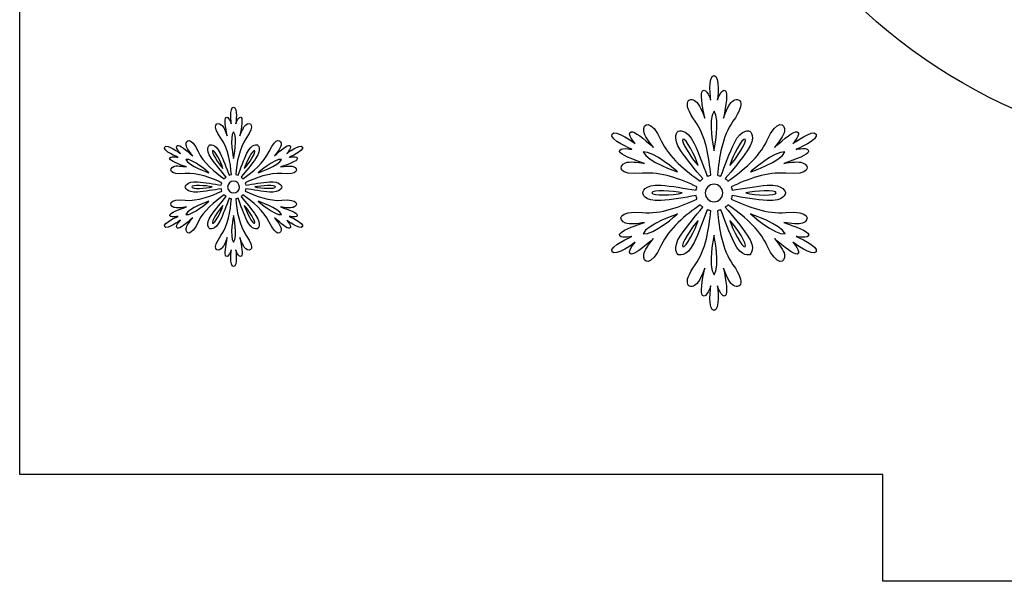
# Model space of a CAD drawing. Header units: millimetres. Extents: x -91 to 82, y -170 to 150.
# Tile 8 of 80: x -67.07 to -57.85, y -133.83 to -128.56. Entities that reach past the tile are written whole.
import ezdxf

# ---------------------------------------------------------------- set-up
doc = ezdxf.new("R2010")
doc.units = ezdxf.units.MM
doc.header["$MEASUREMENT"] = 0
doc.layers.add('Layer 1', color=7, linetype='Continuous')

msp = doc.modelspace()

# ---------------------------------------------------------------- linework, layer by layer
at = {"layer": 'Layer 1', "color": 31}
msp.add_open_spline([(-51.204, -110.873), (-51.204, -110.873), (-51.204, -109.8767), (-51.204, -109.8767), (-51.204, -109.8767), (-51.204, -109.8767), (-58.9874, -109.8767), (-58.9874, -109.8767), (-58.9874, -109.8767), (-58.9874, -109.8767), (-58.9874, -110.873), (-58.9874, -110.873), (-58.9874, -110.873), (-58.9874, -110.873), (-67.0713, -110.873), (-67.0713, -110.873), (-67.0713, -110.873), (-67.0713, -110.873), (-67.0713, -112.0335), (-67.0713, -112.0335), (-67.0713, -112.0335), (-67.0713, -112.0335), (-67.0713, -117.9606), (-67.0713, -117.9606), (-67.0713, -117.9606), (-67.0713, -117.9606), (-66.0727, -117.9606), (-66.0727, -117.9606), (-66.0727, -117.9606), (-66.0727, -117.9606), (-66.0727, -125.737), (-66.0727, -125.737), (-66.0727, -125.737), (-66.0727, -125.737), (-67.0713, -125.737), (-67.0713, -125.737), (-67.0713, -125.737), (-67.0713, -125.737), (-67.0713, -125.7441), (-67.0713, -125.7441), (-67.0713, -125.7441), (-67.0713, -125.7441), (-67.0713, -125.7441), (-67.0713, -125.7441), (-67.0713, -125.7441), (-67.0713, -125.7441), (-67.0713, -131.6712), (-67.0713, -131.6712), (-67.0713, -131.6712), (-67.0713, -131.6712), (-67.0713, -132.827), (-67.0713, -132.827), (-67.0713, -132.827), (-67.0713, -132.827), (-58.9874, -132.827), (-58.9874, -132.827), (-58.9874, -132.827), (-58.9874, -132.827), (-58.9874, -133.8268), (-58.9874, -133.8268), (-58.9874, -133.8268), (-58.9874, -133.8268), (-51.204, -133.8268), (-51.204, -133.8268), (-51.204, -133.8268), (-51.204, -133.8268), (-51.204, -132.827), (-51.204, -132.827), (-51.204, -132.827), (-51.204, -132.827), (-43.1212, -132.827), (-43.1212, -132.827), (-43.1212, -132.827), (-43.1212, -132.827), (-43.1212, -131.5538), (-43.1212, -131.5538), (-43.1212, -131.5538), (-43.1212, -131.5538), (-43.1212, -131.5538), (-43.1212, -131.5538), (-43.1212, -131.5538), (-43.1212, -131.5538), (-43.1212, -125.737), (-43.1212, -125.737), (-43.1212, -125.737), (-43.1212, -125.737), (-44.1187, -125.737), (-44.1187, -125.737), (-44.1187, -125.737), (-44.1187, -125.737), (-44.1187, -117.9606), (-44.1187, -117.9606), (-44.1187, -117.9606), (-44.1187, -117.9606), (-43.1212, -117.9606), (-43.1212, -117.9606), (-43.1212, -117.9606), (-43.1212, -117.9606), (-43.1212, -117.9371), (-43.1212, -117.9371), (-43.1212, -117.9371), (-43.1212, -117.9371), (-43.1212, -117.9371), (-43.1212, -117.9371), (-43.1212, -117.9371), (-43.1212, -117.9371), (-43.1212, -112.1473), (-43.1212, -112.1473), (-43.1212, -112.1473), (-43.1212, -112.1473), (-43.1212, -110.873), (-43.1212, -110.873), (-43.1212, -110.873), (-43.1212, -110.873), (-51.204, -110.873), (-51.204, -110.873)], degree=3, knots=[0, 0, 0, 0, 0.033333, 0.033333, 0.033333, 0.033333, 0.066667, 0.066667, 0.066667, 0.066667, 0.1, 0.1, 0.1, 0.1, 0.133333, 0.133333, 0.133333, 0.133333, 0.166667, 0.166667, 0.166667, 0.166667, 0.2, 0.2, 0.2, 0.2, 0.233333, 0.233333, 0.233333, 0.233333, 0.266667, 0.266667, 0.266667, 0.266667, 0.3, 0.3, 0.3, 0.3, 0.333333, 0.333333, 0.333333, 0.333333, 0.366667, 0.366667, 0.366667, 0.366667, 0.4, 0.4, 0.4, 0.4, 0.433333, 0.433333, 0.433333, 0.433333, 0.466667, 0.466667, 0.466667, 0.466667, 0.5, 0.5, 0.5, 0.5, 0.533333, 0.533333, 0.533333, 0.533333, 0.566667, 0.566667, 0.566667, 0.566667, 0.6, 0.6, 0.6, 0.6, 0.633333, 0.633333, 0.633333, 0.633333, 0.666667, 0.666667, 0.666667, 0.666667, 0.7, 0.7, 0.7, 0.7, 0.733333, 0.733333, 0.733333, 0.733333, 0.766667, 0.766667, 0.766667, 0.766667, 0.8, 0.8, 0.8, 0.8, 0.833333, 0.833333, 0.833333, 0.833333, 0.866667, 0.866667, 0.866667, 0.866667, 0.9, 0.9, 0.9, 0.9, 0.933333, 0.933333, 0.933333, 0.933333, 1, 1, 1, 1], dxfattribs=at)
at = {"layer": 'Layer 1', "color": 26}
msp.add_open_spline([(-51.4339, -121.0562), (-51.1276, -120.8415), (-50.8519, -120.5845), (-50.6219, -120.277), (-50.6219, -120.277), (-50.1525, -119.648), (-49.9378, -118.9181), (-49.9378, -118.1355), (-49.9378, -118.1355), (-49.9378, -116.8705), (-50.44, -115.8074), (-51.3753, -114.9601), (-51.3753, -114.9601), (-52.3997, -114.0342), (-53.6964, -113.6834), (-55.0576, -113.6834), (-55.0576, -113.6834), (-56.4035, -113.6834), (-57.6908, -114.0214), (-58.7094, -114.9343), (-58.7094, -114.9343), (-59.6423, -115.771), (-60.1269, -116.8294), (-60.1269, -118.0827), (-60.1269, -118.0827), (-60.1269, -118.8818), (-59.9157, -119.6317), (-59.4334, -120.2735), (-59.4334, -120.2735), (-59.2116, -120.5692), (-58.9441, -120.818), (-58.6484, -121.0269), (-58.6484, -121.0269), (-59.106, -121.2839), (-59.5144, -121.6183), (-59.8559, -122.0466), (-59.8559, -122.0466), (-60.4943, -122.8481), (-60.7595, -123.8068), (-60.7595, -124.8242), (-60.7595, -124.8242), (-60.7595, -126.2722), (-60.2232, -127.5102), (-59.153, -128.4877), (-59.153, -128.4877), (-58.0077, -129.5356), (-56.5632, -129.9346), (-55.033, -129.9346), (-55.033, -129.9346), (-53.504, -129.9346), (-52.0595, -129.5356), (-50.913, -128.4913), (-50.913, -128.4913), (-49.8534, -127.5256), (-49.3065, -126.3099), (-49.3065, -124.8747), (-49.3065, -124.8747), (-49.3065, -123.8808), (-49.574, -122.9585), (-50.1749, -122.164), (-50.1749, -122.164), (-50.5245, -121.7039), (-50.9528, -121.3401), (-51.4339, -121.0562)], degree=3, knots=[0, 0, 0, 0, 0.058824, 0.058824, 0.058824, 0.058824, 0.117647, 0.117647, 0.117647, 0.117647, 0.176471, 0.176471, 0.176471, 0.176471, 0.235294, 0.235294, 0.235294, 0.235294, 0.294118, 0.294118, 0.294118, 0.294118, 0.352941, 0.352941, 0.352941, 0.352941, 0.411765, 0.411765, 0.411765, 0.411765, 0.470588, 0.470588, 0.470588, 0.470588, 0.529412, 0.529412, 0.529412, 0.529412, 0.588235, 0.588235, 0.588235, 0.588235, 0.647059, 0.647059, 0.647059, 0.647059, 0.705882, 0.705882, 0.705882, 0.705882, 0.764706, 0.764706, 0.764706, 0.764706, 0.823529, 0.823529, 0.823529, 0.823529, 0.882353, 0.882353, 0.882353, 0.882353, 1, 1, 1, 1], dxfattribs=at)
at = {"layer": 'Layer 1', "color": 36}
for points, knots in [([(-59.7983, -130.5951), (-59.7983, -130.5951), (-59.6704, -130.6209), (-59.6833, -130.574), (-59.6833, -130.574), (-59.6915, -130.5447), (-59.7948, -130.5048), (-59.9145, -130.4637), (-59.9145, -130.4637), (-59.8476, -130.4743), (-59.7737, -130.4836), (-59.7385, -130.4696), (-59.7385, -130.4696), (-59.6669, -130.4403), (-59.6657, -130.3487), (-59.8969, -130.371), (-59.8969, -130.371), (-60.0682, -130.3874), (-60.256, -130.3135), (-60.4074, -130.2443), (-60.4074, -130.2443), (-60.4039, -130.2337), (-60.4004, -130.2232), (-60.3992, -130.2114), (-60.3992, -130.2114), (-60.3006, -130.229), (-60.1633, -130.2513), (-60.0706, -130.2583), (-60.0706, -130.2583), (-59.9075, -130.27), (-59.8981, -130.1867), (-59.8981, -130.1867), (-59.8981, -130.1867), (-59.8981, -130.1867), (-59.9075, -130.1034), (-60.0706, -130.1151), (-60.0706, -130.1151), (-60.1645, -130.1221), (-60.3006, -130.1444), (-60.3992, -130.162), (-60.3992, -130.162), (-60.4004, -130.1514), (-60.4039, -130.1397), (-60.4074, -130.1291), (-60.4074, -130.1291), (-60.256, -130.0599), (-60.0671, -129.9859), (-59.8969, -130.0024), (-59.8969, -130.0024), (-59.6657, -130.0247), (-59.6657, -129.9332), (-59.7385, -129.9038), (-59.7385, -129.9038), (-59.7749, -129.8897), (-59.8488, -129.8979), (-59.9145, -129.9097), (-59.9145, -129.9097), (-59.7936, -129.8686), (-59.6904, -129.8287), (-59.6833, -129.7994), (-59.6833, -129.7994), (-59.6716, -129.7513), (-59.7983, -129.7783), (-59.7983, -129.7783), (-59.7983, -129.7783), (-59.7983, -129.7783), (-59.5824, -129.6868), (-59.6117, -129.6351), (-59.6117, -129.6351), (-59.641, -129.5835), (-59.8288, -129.7243), (-59.8288, -129.7243), (-59.8288, -129.7243), (-59.8288, -129.7243), (-59.7431, -129.6269), (-59.7901, -129.614), (-59.7901, -129.614), (-59.8194, -129.6058), (-59.9063, -129.675), (-60.0013, -129.7595), (-60.0013, -129.7595), (-59.9591, -129.7067), (-59.9133, -129.648), (-59.9086, -129.6093), (-59.9086, -129.6093), (-59.898, -129.533), (-59.9767, -129.4861), (-60.0729, -129.6973), (-60.0729, -129.6973), (-60.1445, -129.8534), (-60.3017, -129.9801), (-60.4378, -130.0763), (-60.4378, -130.0763), (-60.4448, -130.0681), (-60.4531, -130.0599), (-60.4624, -130.0528), (-60.4624, -130.0528), (-60.3979, -129.9765), (-60.3099, -129.8697), (-60.257, -129.7923), (-60.257, -129.7923), (-60.1655, -129.6574), (-60.2324, -129.6081), (-60.2324, -129.6081), (-60.2324, -129.6081), (-60.2324, -129.6081), (-60.3087, -129.5752), (-60.3803, -129.7219), (-60.3803, -129.7219), (-60.4214, -129.8064), (-60.4695, -129.9355), (-60.5035, -130.0305), (-60.5035, -130.0305), (-60.5141, -130.0258), (-60.5246, -130.0235), (-60.5364, -130.0211), (-60.5364, -130.0211), (-60.5211, -129.8556), (-60.4906, -129.655), (-60.3909, -129.5153), (-60.3909, -129.5153), (-60.256, -129.3264), (-60.3357, -129.2806), (-60.3968, -129.3287), (-60.3968, -129.3287), (-60.4273, -129.3522), (-60.4566, -129.4214), (-60.4801, -129.4848), (-60.4801, -129.4848), (-60.4555, -129.3604), (-60.4379, -129.2501), (-60.4602, -129.229), (-60.4602, -129.229), (-60.4954, -129.195), (-60.5365, -129.3182), (-60.5365, -129.3182), (-60.5365, -129.3182), (-60.5365, -129.3182), (-60.5083, -129.0859), (-60.5682, -129.0859), (-60.5682, -129.0859), (-60.628, -129.0859), (-60.5987, -129.3182), (-60.5987, -129.3182), (-60.5987, -129.3182), (-60.5987, -129.3182), (-60.6398, -129.195), (-60.675, -129.229), (-60.675, -129.229), (-60.6973, -129.2501), (-60.6797, -129.3604), (-60.6551, -129.4848), (-60.6551, -129.4848), (-60.6786, -129.4214), (-60.7079, -129.3534), (-60.7384, -129.3287), (-60.7384, -129.3287), (-60.7994, -129.2806), (-60.8792, -129.3264), (-60.7443, -129.5153), (-60.7443, -129.5153), (-60.6446, -129.6549), (-60.614, -129.8556), (-60.5988, -130.0211), (-60.5988, -130.0211), (-60.6094, -130.0234), (-60.6211, -130.0258), (-60.6317, -130.0305), (-60.6317, -130.0305), (-60.6657, -129.9355), (-60.715, -129.8064), (-60.7549, -129.7219), (-60.7549, -129.7219), (-60.8253, -129.5752), (-60.9028, -129.6081), (-60.9028, -129.6081), (-60.9028, -129.6081), (-60.9028, -129.6081), (-60.9697, -129.6574), (-60.8782, -129.7923), (-60.8782, -129.7923), (-60.8254, -129.8697), (-60.7386, -129.9765), (-60.6728, -130.0528), (-60.6728, -130.0528), (-60.6822, -130.0598), (-60.6904, -130.0681), (-60.6974, -130.0763), (-60.6974, -130.0763), (-60.8335, -129.9801), (-60.9908, -129.8533), (-61.0623, -129.6973), (-61.0623, -129.6973), (-61.1585, -129.4861), (-61.2371, -129.5318), (-61.2266, -129.6093), (-61.2266, -129.6093), (-61.2207, -129.648), (-61.1761, -129.7067), (-61.1339, -129.7595), (-61.1339, -129.7595), (-61.2289, -129.6762), (-61.3158, -129.6058), (-61.3451, -129.614), (-61.3451, -129.614), (-61.392, -129.6269), (-61.3064, -129.7243), (-61.3064, -129.7243), (-61.3064, -129.7243), (-61.3064, -129.7243), (-61.4942, -129.5835), (-61.5235, -129.6351), (-61.5235, -129.6351), (-61.5528, -129.6867), (-61.3369, -129.7783), (-61.3369, -129.7783), (-61.3369, -129.7783), (-61.3369, -129.7783), (-61.4636, -129.7525), (-61.4519, -129.7994), (-61.4519, -129.7994), (-61.4449, -129.8287), (-61.3404, -129.8686), (-61.2207, -129.9097), (-61.2207, -129.9097), (-61.2876, -129.8991), (-61.3615, -129.8898), (-61.3967, -129.9038), (-61.3967, -129.9038), (-61.4683, -129.9331), (-61.4695, -130.0247), (-61.2383, -130.0024), (-61.2383, -130.0024), (-61.067, -129.986), (-60.8792, -130.0587), (-60.7278, -130.1291), (-60.7278, -130.1291), (-60.7313, -130.1397), (-60.7348, -130.1514), (-60.736, -130.162), (-60.736, -130.162), (-60.8346, -130.1444), (-60.9719, -130.1209), (-61.0646, -130.1151), (-61.0646, -130.1151), (-61.2277, -130.1034), (-61.2371, -130.1867), (-61.2371, -130.1867), (-61.2371, -130.1867), (-61.2371, -130.1867), (-61.2277, -130.27), (-61.0646, -130.2583), (-61.0646, -130.2583), (-60.9707, -130.2513), (-60.8346, -130.229), (-60.736, -130.2114), (-60.736, -130.2114), (-60.7348, -130.222), (-60.7313, -130.2337), (-60.7278, -130.2443), (-60.7278, -130.2443), (-60.8792, -130.3135), (-61.0681, -130.3875), (-61.2383, -130.371), (-61.2383, -130.371), (-61.4695, -130.3487), (-61.4695, -130.4402), (-61.3967, -130.4696), (-61.3967, -130.4696), (-61.3603, -130.4849), (-61.2864, -130.4755), (-61.2207, -130.4637), (-61.2207, -130.4637), (-61.3416, -130.5048), (-61.4448, -130.5435), (-61.4519, -130.574), (-61.4519, -130.574), (-61.4636, -130.6221), (-61.3369, -130.5951), (-61.3369, -130.5951), (-61.3369, -130.5951), (-61.3369, -130.5951), (-61.5528, -130.6866), (-61.5235, -130.7383), (-61.5235, -130.7383), (-61.4942, -130.7899), (-61.3064, -130.6491), (-61.3064, -130.6491), (-61.3064, -130.6491), (-61.3064, -130.6491), (-61.3932, -130.7465), (-61.3451, -130.7594), (-61.3451, -130.7594), (-61.3158, -130.7676), (-61.2289, -130.6984), (-61.1339, -130.6139), (-61.1339, -130.6139), (-61.1761, -130.6667), (-61.2219, -130.7254), (-61.2266, -130.7641), (-61.2266, -130.7641), (-61.2372, -130.8404), (-61.1585, -130.8873), (-61.0623, -130.6761), (-61.0623, -130.6761), (-60.9907, -130.52), (-60.8335, -130.3933), (-60.6974, -130.2971), (-60.6974, -130.2971), (-60.6904, -130.3065), (-60.6821, -130.3135), (-60.6728, -130.3206), (-60.6728, -130.3206), (-60.7385, -130.398), (-60.8253, -130.5037), (-60.8782, -130.5811), (-60.8782, -130.5811), (-60.9697, -130.716), (-60.9028, -130.7653), (-60.9028, -130.7653), (-60.9028, -130.7653), (-60.9028, -130.7653), (-60.8265, -130.7982), (-60.7549, -130.6515), (-60.7549, -130.6515), (-60.7138, -130.567), (-60.6657, -130.4379), (-60.6317, -130.3441), (-60.6317, -130.3441), (-60.6211, -130.3476), (-60.6106, -130.3511), (-60.5988, -130.3535), (-60.5988, -130.3535), (-60.6141, -130.519), (-60.6446, -130.7196), (-60.7443, -130.8593), (-60.7443, -130.8593), (-60.8792, -131.0482), (-60.7995, -131.094), (-60.7384, -131.0459), (-60.7384, -131.0459), (-60.7079, -131.0224), (-60.6786, -130.9532), (-60.6551, -130.891), (-60.6551, -130.891), (-60.6797, -131.0154), (-60.6973, -131.1245), (-60.675, -131.1468), (-60.675, -131.1468), (-60.6398, -131.1808), (-60.5987, -131.0576), (-60.5987, -131.0576), (-60.5987, -131.0576), (-60.5987, -131.0576), (-60.628, -131.2899), (-60.5682, -131.2899), (-60.5682, -131.2899), (-60.5084, -131.2899), (-60.5365, -131.0576), (-60.5365, -131.0576), (-60.5365, -131.0576), (-60.5365, -131.0576), (-60.4954, -131.1808), (-60.4602, -131.1468), (-60.4602, -131.1468), (-60.4379, -131.1257), (-60.4555, -131.0154), (-60.4801, -130.891), (-60.4801, -130.891), (-60.4566, -130.9544), (-60.4273, -131.0224), (-60.3968, -131.0459), (-60.3968, -131.0459), (-60.3358, -131.094), (-60.256, -131.0482), (-60.3909, -130.8593), (-60.3909, -130.8593), (-60.4906, -130.7197), (-60.5212, -130.519), (-60.5364, -130.3535), (-60.5364, -130.3535), (-60.5258, -130.3512), (-60.5141, -130.3476), (-60.5035, -130.3441), (-60.5035, -130.3441), (-60.4695, -130.4391), (-60.4202, -130.5682), (-60.3803, -130.6515), (-60.3803, -130.6515), (-60.3087, -130.7982), (-60.2324, -130.7653), (-60.2324, -130.7653), (-60.2324, -130.7653), (-60.2324, -130.7653), (-60.1655, -130.716), (-60.257, -130.5811), (-60.257, -130.5811), (-60.3098, -130.5037), (-60.3966, -130.3969), (-60.4624, -130.3206), (-60.4624, -130.3206), (-60.453, -130.3136), (-60.4448, -130.3053), (-60.4378, -130.2971), (-60.4378, -130.2971), (-60.3017, -130.3933), (-60.1444, -130.5201), (-60.0729, -130.6761), (-60.0729, -130.6761), (-59.9767, -130.8873), (-59.8981, -130.8416), (-59.9086, -130.7641), (-59.9086, -130.7641), (-59.9145, -130.7265), (-59.9591, -130.6667), (-60.0013, -130.6139), (-60.0013, -130.6139), (-59.9063, -130.6972), (-59.8194, -130.7676), (-59.7901, -130.7594), (-59.7901, -130.7594), (-59.7432, -130.7453), (-59.8288, -130.6491), (-59.8288, -130.6491), (-59.8288, -130.6491), (-59.8288, -130.6491), (-59.641, -130.7899), (-59.6117, -130.7383), (-59.6117, -130.7383), (-59.5824, -130.6866), (-59.7983, -130.5951), (-59.7983, -130.5951)], [0, 0, 0, 0, 0.009174, 0.009174, 0.009174, 0.009174, 0.018349, 0.018349, 0.018349, 0.018349, 0.027523, 0.027523, 0.027523, 0.027523, 0.036697, 0.036697, 0.036697, 0.036697, 0.045872, 0.045872, 0.045872, 0.045872, 0.055046, 0.055046, 0.055046, 0.055046, 0.06422, 0.06422, 0.06422, 0.06422, 0.073394, 0.073394, 0.073394, 0.073394, 0.082569, 0.082569, 0.082569, 0.082569, 0.091743, 0.091743, 0.091743, 0.091743, 0.100917, 0.100917, 0.100917, 0.100917, 0.110092, 0.110092, 0.110092, 0.110092, 0.119266, 0.119266, 0.119266, 0.119266, 0.12844, 0.12844, 0.12844, 0.12844, 0.137615, 0.137615, 0.137615, 0.137615, 0.146789, 0.146789, 0.146789, 0.146789, 0.155963, 0.155963, 0.155963, 0.155963, 0.165138, 0.165138, 0.165138, 0.165138, 0.174312, 0.174312, 0.174312, 0.174312, 0.183486, 0.183486, 0.183486, 0.183486, 0.192661, 0.192661, 0.192661, 0.192661, 0.201835, 0.201835, 0.201835, 0.201835, 0.211009, 0.211009, 0.211009, 0.211009, 0.220183, 0.220183, 0.220183, 0.220183, 0.229358, 0.229358, 0.229358, 0.229358, 0.238532, 0.238532, 0.238532, 0.238532, 0.247706, 0.247706, 0.247706, 0.247706, 0.256881, 0.256881, 0.256881, 0.256881, 0.266055, 0.266055, 0.266055, 0.266055, 0.275229, 0.275229, 0.275229, 0.275229, 0.284404, 0.284404, 0.284404, 0.284404, 0.293578, 0.293578, 0.293578, 0.293578, 0.302752, 0.302752, 0.302752, 0.302752, 0.311927, 0.311927, 0.311927, 0.311927, 0.321101, 0.321101, 0.321101, 0.321101, 0.330275, 0.330275, 0.330275, 0.330275, 0.33945, 0.33945, 0.33945, 0.33945, 0.348624, 0.348624, 0.348624, 0.348624, 0.357798, 0.357798, 0.357798, 0.357798, 0.366972, 0.366972, 0.366972, 0.366972, 0.376147, 0.376147, 0.376147, 0.376147, 0.385321, 0.385321, 0.385321, 0.385321, 0.394495, 0.394495, 0.394495, 0.394495, 0.40367, 0.40367, 0.40367, 0.40367, 0.412844, 0.412844, 0.412844, 0.412844, 0.422018, 0.422018, 0.422018, 0.422018, 0.431193, 0.431193, 0.431193, 0.431193, 0.440367, 0.440367, 0.440367, 0.440367, 0.449541, 0.449541, 0.449541, 0.449541, 0.458716, 0.458716, 0.458716, 0.458716, 0.46789, 0.46789, 0.46789, 0.46789, 0.477064, 0.477064, 0.477064, 0.477064, 0.486239, 0.486239, 0.486239, 0.486239, 0.495413, 0.495413, 0.495413, 0.495413, 0.504587, 0.504587, 0.504587, 0.504587, 0.513761, 0.513761, 0.513761, 0.513761, 0.522936, 0.522936, 0.522936, 0.522936, 0.53211, 0.53211, 0.53211, 0.53211, 0.541284, 0.541284, 0.541284, 0.541284, 0.550459, 0.550459, 0.550459, 0.550459, 0.559633, 0.559633, 0.559633, 0.559633, 0.568807, 0.568807, 0.568807, 0.568807, 0.577982, 0.577982, 0.577982, 0.577982, 0.587156, 0.587156, 0.587156, 0.587156, 0.59633, 0.59633, 0.59633, 0.59633, 0.605505, 0.605505, 0.605505, 0.605505, 0.614679, 0.614679, 0.614679, 0.614679, 0.623853, 0.623853, 0.623853, 0.623853, 0.633028, 0.633028, 0.633028, 0.633028, 0.642202, 0.642202, 0.642202, 0.642202, 0.651376, 0.651376, 0.651376, 0.651376, 0.66055, 0.66055, 0.66055, 0.66055, 0.669725, 0.669725, 0.669725, 0.669725, 0.678899, 0.678899, 0.678899, 0.678899, 0.688073, 0.688073, 0.688073, 0.688073, 0.697248, 0.697248, 0.697248, 0.697248, 0.706422, 0.706422, 0.706422, 0.706422, 0.715596, 0.715596, 0.715596, 0.715596, 0.724771, 0.724771, 0.724771, 0.724771, 0.733945, 0.733945, 0.733945, 0.733945, 0.743119, 0.743119, 0.743119, 0.743119, 0.752294, 0.752294, 0.752294, 0.752294, 0.761468, 0.761468, 0.761468, 0.761468, 0.770642, 0.770642, 0.770642, 0.770642, 0.779817, 0.779817, 0.779817, 0.779817, 0.788991, 0.788991, 0.788991, 0.788991, 0.798165, 0.798165, 0.798165, 0.798165, 0.807339, 0.807339, 0.807339, 0.807339, 0.816514, 0.816514, 0.816514, 0.816514, 0.825688, 0.825688, 0.825688, 0.825688, 0.834862, 0.834862, 0.834862, 0.834862, 0.844037, 0.844037, 0.844037, 0.844037, 0.853211, 0.853211, 0.853211, 0.853211, 0.862385, 0.862385, 0.862385, 0.862385, 0.87156, 0.87156, 0.87156, 0.87156, 0.880734, 0.880734, 0.880734, 0.880734, 0.889908, 0.889908, 0.889908, 0.889908, 0.899083, 0.899083, 0.899083, 0.899083, 0.908257, 0.908257, 0.908257, 0.908257, 0.917431, 0.917431, 0.917431, 0.917431, 0.926606, 0.926606, 0.926606, 0.926606, 0.93578, 0.93578, 0.93578, 0.93578, 0.944954, 0.944954, 0.944954, 0.944954, 0.954128, 0.954128, 0.954128, 0.954128, 0.963303, 0.963303, 0.963303, 0.963303, 0.972477, 0.972477, 0.972477, 0.972477, 0.981651, 0.981651, 0.981651, 0.981651, 1, 1, 1, 1]), ([(-64.5484, -130.4062), (-64.5484, -130.4062), (-64.4627, -130.4238), (-64.471, -130.3921), (-64.471, -130.3921), (-64.4757, -130.3722), (-64.5461, -130.3452), (-64.6271, -130.3182), (-64.6271, -130.3182), (-64.5825, -130.3252), (-64.5321, -130.3311), (-64.5086, -130.3217), (-64.5086, -130.3217), (-64.4605, -130.3018), (-64.4593, -130.2407), (-64.6154, -130.2548), (-64.6154, -130.2548), (-64.7304, -130.2654), (-64.8583, -130.2161), (-64.9604, -130.1691), (-64.9604, -130.1691), (-64.9581, -130.1621), (-64.9557, -130.155), (-64.9545, -130.1468), (-64.9545, -130.1468), (-64.8876, -130.1585), (-64.7961, -130.1738), (-64.7327, -130.1785), (-64.7327, -130.1785), (-64.6236, -130.1867), (-64.6165, -130.1304), (-64.6165, -130.1304), (-64.6165, -130.1304), (-64.6165, -130.1304), (-64.6224, -130.0741), (-64.7327, -130.0823), (-64.7327, -130.0823), (-64.7961, -130.087), (-64.8876, -130.1022), (-64.9545, -130.114), (-64.9545, -130.114), (-64.9557, -130.107), (-64.9568, -130.0987), (-64.9604, -130.0917), (-64.9604, -130.0917), (-64.8583, -130.0448), (-64.7316, -129.9955), (-64.6154, -130.006), (-64.6154, -130.006), (-64.4593, -130.0213), (-64.4593, -129.9591), (-64.5086, -129.9391), (-64.5086, -129.9391), (-64.5332, -129.9297), (-64.5825, -129.9356), (-64.6271, -129.9426), (-64.6271, -129.9426), (-64.5461, -129.9156), (-64.4757, -129.8886), (-64.471, -129.8675), (-64.471, -129.8675), (-64.4628, -129.8358), (-64.5484, -129.8534), (-64.5484, -129.8534), (-64.5484, -129.8534), (-64.5484, -129.8534), (-64.4029, -129.7912), (-64.4228, -129.7572), (-64.4228, -129.7572), (-64.4427, -129.722), (-64.5695, -129.817), (-64.5695, -129.817), (-64.5695, -129.817), (-64.5695, -129.817), (-64.512, -129.7513), (-64.5437, -129.7419), (-64.5437, -129.7419), (-64.5636, -129.736), (-64.6223, -129.783), (-64.6857, -129.8393), (-64.6857, -129.8393), (-64.6564, -129.8041), (-64.627, -129.7642), (-64.6235, -129.7384), (-64.6235, -129.7384), (-64.6165, -129.6868), (-64.6693, -129.6551), (-64.735, -129.7982), (-64.735, -129.7982), (-64.7831, -129.9038), (-64.8899, -129.9895), (-64.9814, -130.054), (-64.9814, -130.054), (-64.9861, -130.0481), (-64.992, -130.0423), (-64.9978, -130.0376), (-64.9978, -130.0376), (-64.9544, -129.986), (-64.8945, -129.9144), (-64.8593, -129.8616), (-64.8593, -129.8616), (-64.7971, -129.7712), (-64.8429, -129.7372), (-64.8429, -129.7372), (-64.8429, -129.7372), (-64.8429, -129.7372), (-64.8945, -129.7149), (-64.9426, -129.8135), (-64.9426, -129.8135), (-64.9696, -129.8698), (-65.0024, -129.9578), (-65.0259, -130.0212), (-65.0259, -130.0212), (-65.0329, -130.0189), (-65.04, -130.0165), (-65.0482, -130.0153), (-65.0482, -130.0153), (-65.0376, -129.9038), (-65.0165, -129.7689), (-64.9496, -129.6738), (-64.9496, -129.6738), (-64.8592, -129.5459), (-64.912, -129.5154), (-64.9531, -129.5482), (-64.9531, -129.5482), (-64.973, -129.5646), (-64.993, -129.6104), (-65.0094, -129.6526), (-65.0094, -129.6526), (-64.993, -129.5681), (-64.9812, -129.4942), (-64.9953, -129.4801), (-64.9953, -129.4801), (-65.0188, -129.4566), (-65.0469, -129.5399), (-65.0469, -129.5399), (-65.0469, -129.5399), (-65.0469, -129.5399), (-65.027, -129.3827), (-65.068, -129.3827), (-65.068, -129.3827), (-65.1079, -129.3827), (-65.0891, -129.5399), (-65.0891, -129.5399), (-65.0891, -129.5399), (-65.0891, -129.5399), (-65.1173, -129.4566), (-65.1407, -129.4801), (-65.1407, -129.4801), (-65.156, -129.4942), (-65.1442, -129.5681), (-65.1266, -129.6526), (-65.1266, -129.6526), (-65.143, -129.6104), (-65.163, -129.5634), (-65.1829, -129.5482), (-65.1829, -129.5482), (-65.224, -129.5165), (-65.2779, -129.5459), (-65.1864, -129.6738), (-65.1864, -129.6738), (-65.1195, -129.7677), (-65.0984, -129.9026), (-65.0878, -130.0153), (-65.0878, -130.0153), (-65.0948, -130.0165), (-65.1031, -130.0188), (-65.1101, -130.0212), (-65.1101, -130.0212), (-65.1336, -129.9578), (-65.1664, -129.8698), (-65.1934, -129.8135), (-65.1934, -129.8135), (-65.2415, -129.7149), (-65.2931, -129.7372), (-65.2931, -129.7372), (-65.2931, -129.7372), (-65.2931, -129.7372), (-65.3389, -129.7712), (-65.2767, -129.8616), (-65.2767, -129.8616), (-65.2415, -129.9144), (-65.1817, -129.986), (-65.1382, -130.0376), (-65.1382, -130.0376), (-65.1441, -130.0423), (-65.1499, -130.0482), (-65.1546, -130.054), (-65.1546, -130.054), (-65.2461, -129.9895), (-65.3529, -129.9038), (-65.401, -129.7982), (-65.401, -129.7982), (-65.4655, -129.6562), (-65.5195, -129.6867), (-65.5125, -129.7384), (-65.5125, -129.7384), (-65.509, -129.7642), (-65.4785, -129.8041), (-65.4503, -129.8393), (-65.4503, -129.8393), (-65.5148, -129.783), (-65.5723, -129.736), (-65.5923, -129.7419), (-65.5923, -129.7419), (-65.624, -129.7513), (-65.5665, -129.817), (-65.5665, -129.817), (-65.5665, -129.817), (-65.5665, -129.817), (-65.6932, -129.722), (-65.7132, -129.7572), (-65.7132, -129.7572), (-65.7332, -129.7924), (-65.5876, -129.8534), (-65.5876, -129.8534), (-65.5876, -129.8534), (-65.5876, -129.8534), (-65.6733, -129.8358), (-65.665, -129.8675), (-65.665, -129.8675), (-65.6603, -129.8874), (-65.5899, -129.9144), (-65.5089, -129.9426), (-65.5089, -129.9426), (-65.5535, -129.9356), (-65.6039, -129.9285), (-65.6274, -129.9391), (-65.6274, -129.9391), (-65.6755, -129.959), (-65.6767, -130.0201), (-65.5206, -130.006), (-65.5206, -130.006), (-65.4056, -129.9954), (-65.2777, -130.0447), (-65.1768, -130.0917), (-65.1768, -130.0917), (-65.1791, -130.0987), (-65.1815, -130.1058), (-65.1827, -130.114), (-65.1827, -130.114), (-65.2496, -130.1023), (-65.3411, -130.087), (-65.4045, -130.0823), (-65.4045, -130.0823), (-65.5136, -130.0741), (-65.5207, -130.1304), (-65.5207, -130.1304), (-65.5207, -130.1304), (-65.5207, -130.1304), (-65.5148, -130.1867), (-65.4045, -130.1785), (-65.4045, -130.1785), (-65.3411, -130.1738), (-65.2496, -130.1586), (-65.1827, -130.1468), (-65.1827, -130.1468), (-65.1815, -130.1538), (-65.1804, -130.1621), (-65.1768, -130.1691), (-65.1768, -130.1691), (-65.2789, -130.216), (-65.4056, -130.2653), (-65.5206, -130.2548), (-65.5206, -130.2548), (-65.6767, -130.2395), (-65.6767, -130.3017), (-65.6274, -130.3217), (-65.6274, -130.3217), (-65.6028, -130.3311), (-65.5535, -130.3252), (-65.5089, -130.3182), (-65.5089, -130.3182), (-65.5899, -130.3452), (-65.6603, -130.3722), (-65.665, -130.3921), (-65.665, -130.3921), (-65.6732, -130.4238), (-65.5876, -130.4062), (-65.5876, -130.4062), (-65.5876, -130.4062), (-65.5876, -130.4062), (-65.7331, -130.4684), (-65.7132, -130.5024), (-65.7132, -130.5024), (-65.6933, -130.5364), (-65.5665, -130.4426), (-65.5665, -130.4426), (-65.5665, -130.4426), (-65.5665, -130.4426), (-65.6252, -130.5083), (-65.5923, -130.5177), (-65.5923, -130.5177), (-65.5724, -130.5236), (-65.5137, -130.4766), (-65.4503, -130.4191), (-65.4503, -130.4191), (-65.4796, -130.4543), (-65.509, -130.4942), (-65.5125, -130.52), (-65.5125, -130.52), (-65.5195, -130.5716), (-65.4667, -130.6033), (-65.401, -130.4602), (-65.401, -130.4602), (-65.3529, -130.3546), (-65.2461, -130.2689), (-65.1546, -130.2044), (-65.1546, -130.2044), (-65.1499, -130.2103), (-65.144, -130.2161), (-65.1382, -130.2208), (-65.1382, -130.2208), (-65.1816, -130.2724), (-65.2415, -130.344), (-65.2767, -130.3968), (-65.2767, -130.3968), (-65.3389, -130.4883), (-65.2931, -130.5212), (-65.2931, -130.5212), (-65.2931, -130.5212), (-65.2931, -130.5212), (-65.2415, -130.5435), (-65.1934, -130.4449), (-65.1934, -130.4449), (-65.1652, -130.3886), (-65.1336, -130.3006), (-65.1101, -130.2372), (-65.1101, -130.2372), (-65.1031, -130.2395), (-65.096, -130.2419), (-65.0878, -130.2431), (-65.0878, -130.2431), (-65.0984, -130.3546), (-65.1195, -130.4895), (-65.1864, -130.5846), (-65.1864, -130.5846), (-65.2768, -130.7125), (-65.224, -130.743), (-65.1829, -130.7102), (-65.1829, -130.7102), (-65.163, -130.6938), (-65.143, -130.648), (-65.1266, -130.6058), (-65.1266, -130.6058), (-65.143, -130.6903), (-65.1548, -130.763), (-65.1407, -130.7783), (-65.1407, -130.7783), (-65.1172, -130.8018), (-65.0891, -130.7185), (-65.0891, -130.7185), (-65.0891, -130.7185), (-65.0891, -130.7185), (-65.109, -130.8757), (-65.068, -130.8757), (-65.068, -130.8757), (-65.0281, -130.8757), (-65.0469, -130.7185), (-65.0469, -130.7185), (-65.0469, -130.7185), (-65.0469, -130.7185), (-65.0187, -130.8018), (-64.9953, -130.7783), (-64.9953, -130.7783), (-64.98, -130.7642), (-64.9918, -130.6903), (-65.0094, -130.6058), (-65.0094, -130.6058), (-64.993, -130.648), (-64.973, -130.695), (-64.9531, -130.7102), (-64.9531, -130.7102), (-64.912, -130.7419), (-64.8581, -130.7125), (-64.9496, -130.5846), (-64.9496, -130.5846), (-65.0165, -130.4907), (-65.0376, -130.3558), (-65.0482, -130.2431), (-65.0482, -130.2431), (-65.0412, -130.2419), (-65.0329, -130.2396), (-65.0259, -130.2372), (-65.0259, -130.2372), (-65.0024, -130.3006), (-64.9696, -130.3886), (-64.9426, -130.4449), (-64.9426, -130.4449), (-64.8945, -130.5435), (-64.8429, -130.5212), (-64.8429, -130.5212), (-64.8429, -130.5212), (-64.8429, -130.5212), (-64.7971, -130.4883), (-64.8593, -130.3968), (-64.8593, -130.3968), (-64.8945, -130.344), (-64.9543, -130.2724), (-64.9978, -130.2208), (-64.9978, -130.2208), (-64.9919, -130.2161), (-64.9861, -130.2102), (-64.9814, -130.2044), (-64.9814, -130.2044), (-64.8899, -130.2689), (-64.7831, -130.3546), (-64.735, -130.4602), (-64.735, -130.4602), (-64.6693, -130.6022), (-64.6165, -130.5717), (-64.6235, -130.52), (-64.6235, -130.52), (-64.627, -130.4942), (-64.6575, -130.4543), (-64.6857, -130.4191), (-64.6857, -130.4191), (-64.6212, -130.4754), (-64.5637, -130.5224), (-64.5437, -130.5177), (-64.5437, -130.5177), (-64.512, -130.5083), (-64.5695, -130.4426), (-64.5695, -130.4426), (-64.5695, -130.4426), (-64.5695, -130.4426), (-64.4428, -130.5376), (-64.4228, -130.5024), (-64.4228, -130.5024), (-64.4029, -130.4684), (-64.5484, -130.4062), (-64.5484, -130.4062)], [0, 0, 0, 0, 0.009174, 0.009174, 0.009174, 0.009174, 0.018349, 0.018349, 0.018349, 0.018349, 0.027523, 0.027523, 0.027523, 0.027523, 0.036697, 0.036697, 0.036697, 0.036697, 0.045872, 0.045872, 0.045872, 0.045872, 0.055046, 0.055046, 0.055046, 0.055046, 0.06422, 0.06422, 0.06422, 0.06422, 0.073394, 0.073394, 0.073394, 0.073394, 0.082569, 0.082569, 0.082569, 0.082569, 0.091743, 0.091743, 0.091743, 0.091743, 0.100917, 0.100917, 0.100917, 0.100917, 0.110092, 0.110092, 0.110092, 0.110092, 0.119266, 0.119266, 0.119266, 0.119266, 0.12844, 0.12844, 0.12844, 0.12844, 0.137615, 0.137615, 0.137615, 0.137615, 0.146789, 0.146789, 0.146789, 0.146789, 0.155963, 0.155963, 0.155963, 0.155963, 0.165138, 0.165138, 0.165138, 0.165138, 0.174312, 0.174312, 0.174312, 0.174312, 0.183486, 0.183486, 0.183486, 0.183486, 0.192661, 0.192661, 0.192661, 0.192661, 0.201835, 0.201835, 0.201835, 0.201835, 0.211009, 0.211009, 0.211009, 0.211009, 0.220183, 0.220183, 0.220183, 0.220183, 0.229358, 0.229358, 0.229358, 0.229358, 0.238532, 0.238532, 0.238532, 0.238532, 0.247706, 0.247706, 0.247706, 0.247706, 0.256881, 0.256881, 0.256881, 0.256881, 0.266055, 0.266055, 0.266055, 0.266055, 0.275229, 0.275229, 0.275229, 0.275229, 0.284404, 0.284404, 0.284404, 0.284404, 0.293578, 0.293578, 0.293578, 0.293578, 0.302752, 0.302752, 0.302752, 0.302752, 0.311927, 0.311927, 0.311927, 0.311927, 0.321101, 0.321101, 0.321101, 0.321101, 0.330275, 0.330275, 0.330275, 0.330275, 0.33945, 0.33945, 0.33945, 0.33945, 0.348624, 0.348624, 0.348624, 0.348624, 0.357798, 0.357798, 0.357798, 0.357798, 0.366972, 0.366972, 0.366972, 0.366972, 0.376147, 0.376147, 0.376147, 0.376147, 0.385321, 0.385321, 0.385321, 0.385321, 0.394495, 0.394495, 0.394495, 0.394495, 0.40367, 0.40367, 0.40367, 0.40367, 0.412844, 0.412844, 0.412844, 0.412844, 0.422018, 0.422018, 0.422018, 0.422018, 0.431193, 0.431193, 0.431193, 0.431193, 0.440367, 0.440367, 0.440367, 0.440367, 0.449541, 0.449541, 0.449541, 0.449541, 0.458716, 0.458716, 0.458716, 0.458716, 0.46789, 0.46789, 0.46789, 0.46789, 0.477064, 0.477064, 0.477064, 0.477064, 0.486239, 0.486239, 0.486239, 0.486239, 0.495413, 0.495413, 0.495413, 0.495413, 0.504587, 0.504587, 0.504587, 0.504587, 0.513761, 0.513761, 0.513761, 0.513761, 0.522936, 0.522936, 0.522936, 0.522936, 0.53211, 0.53211, 0.53211, 0.53211, 0.541284, 0.541284, 0.541284, 0.541284, 0.550459, 0.550459, 0.550459, 0.550459, 0.559633, 0.559633, 0.559633, 0.559633, 0.568807, 0.568807, 0.568807, 0.568807, 0.577982, 0.577982, 0.577982, 0.577982, 0.587156, 0.587156, 0.587156, 0.587156, 0.59633, 0.59633, 0.59633, 0.59633, 0.605505, 0.605505, 0.605505, 0.605505, 0.614679, 0.614679, 0.614679, 0.614679, 0.623853, 0.623853, 0.623853, 0.623853, 0.633028, 0.633028, 0.633028, 0.633028, 0.642202, 0.642202, 0.642202, 0.642202, 0.651376, 0.651376, 0.651376, 0.651376, 0.66055, 0.66055, 0.66055, 0.66055, 0.669725, 0.669725, 0.669725, 0.669725, 0.678899, 0.678899, 0.678899, 0.678899, 0.688073, 0.688073, 0.688073, 0.688073, 0.697248, 0.697248, 0.697248, 0.697248, 0.706422, 0.706422, 0.706422, 0.706422, 0.715596, 0.715596, 0.715596, 0.715596, 0.724771, 0.724771, 0.724771, 0.724771, 0.733945, 0.733945, 0.733945, 0.733945, 0.743119, 0.743119, 0.743119, 0.743119, 0.752294, 0.752294, 0.752294, 0.752294, 0.761468, 0.761468, 0.761468, 0.761468, 0.770642, 0.770642, 0.770642, 0.770642, 0.779817, 0.779817, 0.779817, 0.779817, 0.788991, 0.788991, 0.788991, 0.788991, 0.798165, 0.798165, 0.798165, 0.798165, 0.807339, 0.807339, 0.807339, 0.807339, 0.816514, 0.816514, 0.816514, 0.816514, 0.825688, 0.825688, 0.825688, 0.825688, 0.834862, 0.834862, 0.834862, 0.834862, 0.844037, 0.844037, 0.844037, 0.844037, 0.853211, 0.853211, 0.853211, 0.853211, 0.862385, 0.862385, 0.862385, 0.862385, 0.87156, 0.87156, 0.87156, 0.87156, 0.880734, 0.880734, 0.880734, 0.880734, 0.889908, 0.889908, 0.889908, 0.889908, 0.899083, 0.899083, 0.899083, 0.899083, 0.908257, 0.908257, 0.908257, 0.908257, 0.917431, 0.917431, 0.917431, 0.917431, 0.926606, 0.926606, 0.926606, 0.926606, 0.93578, 0.93578, 0.93578, 0.93578, 0.944954, 0.944954, 0.944954, 0.944954, 0.954128, 0.954128, 0.954128, 0.954128, 0.963303, 0.963303, 0.963303, 0.963303, 0.972477, 0.972477, 0.972477, 0.972477, 0.981651, 0.981651, 0.981651, 0.981651, 1, 1, 1, 1]), ([(-60.5681, -129.4193), (-60.5071, -129.4944), (-60.5681, -129.7913), (-60.5681, -129.7913), (-60.5681, -129.7913), (-60.5681, -129.7913), (-60.6291, -129.4944), (-60.5681, -129.4193)], [0, 0, 0, 0, 0.333333, 0.333333, 0.333333, 0.333333, 1, 1, 1, 1]), ([(-65.0683, -129.6129), (-65.0272, -129.6634), (-65.0683, -129.864), (-65.0683, -129.864), (-65.0683, -129.864), (-65.0683, -129.864), (-65.1093, -129.6646), (-65.0683, -129.6129)], [0, 0, 0, 0, 0.333333, 0.333333, 0.333333, 0.333333, 1, 1, 1, 1]), ([(-60.8591, -129.6822), (-60.8333, -129.6669), (-60.7406, -129.8441), (-60.7171, -129.9298), (-60.7171, -129.9298), (-60.7781, -129.8641), (-60.8849, -129.6974), (-60.8591, -129.6822)], [0, 0, 0, 0, 0.333333, 0.333333, 0.333333, 0.333333, 1, 1, 1, 1]), ([(-60.2771, -129.6822), (-60.2513, -129.6975), (-60.3581, -129.8653), (-60.4203, -129.9298), (-60.4203, -129.9298), (-60.3944, -129.8429), (-60.3029, -129.6669), (-60.2771, -129.6822)], [0, 0, 0, 0, 0.333333, 0.333333, 0.333333, 0.333333, 1, 1, 1, 1]), ([(-65.2642, -129.7901), (-65.2466, -129.7795), (-65.1844, -129.8992), (-65.168, -129.9567), (-65.168, -129.9567), (-65.2091, -129.9133), (-65.2818, -129.8007), (-65.2642, -129.7901)], [0, 0, 0, 0, 0.333333, 0.333333, 0.333333, 0.333333, 1, 1, 1, 1]), ([(-64.8711, -129.7901), (-64.8535, -129.8007), (-64.9251, -129.9133), (-64.9673, -129.9567), (-64.9673, -129.9567), (-64.9509, -129.8993), (-64.8887, -129.7807), (-64.8711, -129.7901)], [0, 0, 0, 0, 0.333333, 0.333333, 0.333333, 0.333333, 1, 1, 1, 1]), ([(-61.2323, -129.803), (-61.1361, -129.7877), (-60.9096, -129.9896), (-60.9096, -129.9896), (-60.9096, -129.9896), (-60.9096, -129.9896), (-61.197, -129.8934), (-61.2323, -129.803)], [0, 0, 0, 0, 0.333333, 0.333333, 0.333333, 0.333333, 1, 1, 1, 1]), ([(-59.9039, -129.803), (-59.9391, -129.8934), (-60.2266, -129.9896), (-60.2266, -129.9896), (-60.2266, -129.9896), (-60.2266, -129.9896), (-59.999, -129.7878), (-59.9039, -129.803)], [0, 0, 0, 0, 0.333333, 0.333333, 0.333333, 0.333333, 1, 1, 1, 1]), ([(-65.5165, -129.8723), (-65.452, -129.8617), (-65.2994, -129.9979), (-65.2994, -129.9979), (-65.2994, -129.9979), (-65.2994, -129.9979), (-65.4919, -129.9333), (-65.5165, -129.8723)], [0, 0, 0, 0, 0.333333, 0.333333, 0.333333, 0.333333, 1, 1, 1, 1]), ([(-64.62, -129.8723), (-64.6435, -129.9333), (-64.8371, -129.9979), (-64.8371, -129.9979), (-64.8371, -129.9979), (-64.8371, -129.9979), (-64.6845, -129.8617), (-64.62, -129.8723)], [0, 0, 0, 0, 0.333333, 0.333333, 0.333333, 0.333333, 1, 1, 1, 1]), ([(-65.4602, -130.1304), (-65.4602, -130.1105), (-65.3264, -130.1163), (-65.2678, -130.1304), (-65.2678, -130.1304), (-65.3264, -130.1457), (-65.4602, -130.1516), (-65.4602, -130.1304)], [0, 0, 0, 0, 0.333333, 0.333333, 0.333333, 0.333333, 1, 1, 1, 1]), ([(-65.0683, -130.1868), (-65.0988, -130.1868), (-65.1235, -130.1622), (-65.1235, -130.1316), (-65.1235, -130.1316), (-65.1235, -130.1011), (-65.0989, -130.0764), (-65.0683, -130.0764), (-65.0683, -130.0764), (-65.0378, -130.0764), (-65.0131, -130.101), (-65.0131, -130.1316), (-65.0131, -130.1316), (-65.0119, -130.1621), (-65.0366, -130.1868), (-65.0683, -130.1868)], [0, 0, 0, 0, 0.2, 0.2, 0.2, 0.2, 0.4, 0.4, 0.4, 0.4, 0.6, 0.6, 0.6, 0.6, 1, 1, 1, 1]), ([(-64.6752, -130.1304), (-64.6752, -130.1503), (-64.809, -130.1445), (-64.8676, -130.1304), (-64.8676, -130.1304), (-64.8089, -130.1164), (-64.6752, -130.1105), (-64.6752, -130.1304)], [0, 0, 0, 0, 0.333333, 0.333333, 0.333333, 0.333333, 1, 1, 1, 1]), ([(-60.5681, -130.2689), (-60.6139, -130.2689), (-60.6502, -130.2325), (-60.6502, -130.1868), (-60.6502, -130.1868), (-60.6502, -130.1411), (-60.6138, -130.1047), (-60.5681, -130.1047), (-60.5681, -130.1047), (-60.5223, -130.1047), (-60.486, -130.1411), (-60.486, -130.1868), (-60.486, -130.1868), (-60.486, -130.2325), (-60.5223, -130.2689), (-60.5681, -130.2689)], [0, 0, 0, 0, 0.2, 0.2, 0.2, 0.2, 0.4, 0.4, 0.4, 0.4, 0.6, 0.6, 0.6, 0.6, 1, 1, 1, 1]), ([(-61.1501, -130.1868), (-61.1501, -130.1563), (-60.9518, -130.1657), (-60.865, -130.1868), (-60.865, -130.1868), (-60.9518, -130.2079), (-61.1501, -130.2161), (-61.1501, -130.1868)], [0, 0, 0, 0, 0.333333, 0.333333, 0.333333, 0.333333, 1, 1, 1, 1]), ([(-59.9849, -130.1868), (-59.9849, -130.2173), (-60.1832, -130.2079), (-60.27, -130.1868), (-60.27, -130.1868), (-60.1832, -130.1656), (-59.9849, -130.1562), (-59.9849, -130.1868)], [0, 0, 0, 0, 0.333333, 0.333333, 0.333333, 0.333333, 1, 1, 1, 1]), ([(-65.5165, -130.3898), (-65.493, -130.3288), (-65.2994, -130.2642), (-65.2994, -130.2642), (-65.2994, -130.2642), (-65.2994, -130.2642), (-65.4508, -130.4003), (-65.5165, -130.3898)], [0, 0, 0, 0, 0.333333, 0.333333, 0.333333, 0.333333, 1, 1, 1, 1]), ([(-65.2642, -130.4707), (-65.2818, -130.4601), (-65.209, -130.3475), (-65.168, -130.3041), (-65.168, -130.3041), (-65.1844, -130.3628), (-65.2466, -130.4813), (-65.2642, -130.4707)], [0, 0, 0, 0, 0.333333, 0.333333, 0.333333, 0.333333, 1, 1, 1, 1]), ([(-64.8711, -130.4707), (-64.8887, -130.4813), (-64.9509, -130.3616), (-64.9673, -130.3041), (-64.9673, -130.3041), (-64.9263, -130.3475), (-64.8535, -130.4613), (-64.8711, -130.4707)], [0, 0, 0, 0, 0.333333, 0.333333, 0.333333, 0.333333, 1, 1, 1, 1]), ([(-64.8371, -130.2642), (-64.8371, -130.2642), (-64.6435, -130.3287), (-64.62, -130.3898), (-64.62, -130.3898), (-64.6845, -130.4003), (-64.8371, -130.2642), (-64.8371, -130.2642)], [0, 0, 0, 0, 0.333333, 0.333333, 0.333333, 0.333333, 1, 1, 1, 1]), ([(-65.0683, -130.6479), (-65.1094, -130.5974), (-65.0683, -130.3968), (-65.0683, -130.3968), (-65.0683, -130.3968), (-65.0683, -130.3968), (-65.0272, -130.5975), (-65.0683, -130.6479)], [0, 0, 0, 0, 0.333333, 0.333333, 0.333333, 0.333333, 1, 1, 1, 1]), ([(-61.2323, -130.5705), (-61.1971, -130.4801), (-60.9096, -130.3839), (-60.9096, -130.3839), (-60.9096, -130.3839), (-60.9096, -130.3839), (-61.136, -130.5857), (-61.2323, -130.5705)], [0, 0, 0, 0, 0.333333, 0.333333, 0.333333, 0.333333, 1, 1, 1, 1]), ([(-60.2254, -130.3839), (-60.2254, -130.3839), (-59.9379, -130.4801), (-59.9027, -130.5705), (-59.9027, -130.5705), (-59.999, -130.5857), (-60.2254, -130.3839), (-60.2254, -130.3839)], [0, 0, 0, 0, 0.333333, 0.333333, 0.333333, 0.333333, 1, 1, 1, 1]), ([(-60.8591, -130.6913), (-60.8849, -130.676), (-60.7781, -130.5082), (-60.7171, -130.4449), (-60.7171, -130.4449), (-60.7417, -130.5294), (-60.8333, -130.7066), (-60.8591, -130.6913)], [0, 0, 0, 0, 0.333333, 0.333333, 0.333333, 0.333333, 1, 1, 1, 1]), ([(-60.2771, -130.6913), (-60.3029, -130.7066), (-60.3944, -130.5294), (-60.4203, -130.4449), (-60.4203, -130.4449), (-60.3569, -130.5083), (-60.2501, -130.6761), (-60.2771, -130.6913)], [0, 0, 0, 0, 0.333333, 0.333333, 0.333333, 0.333333, 1, 1, 1, 1]), ([(-60.5681, -130.9542), (-60.6291, -130.8791), (-60.5681, -130.5822), (-60.5681, -130.5822), (-60.5681, -130.5822), (-60.5681, -130.5822), (-60.5071, -130.8779), (-60.5681, -130.9542)], [0, 0, 0, 0, 0.333333, 0.333333, 0.333333, 0.333333, 1, 1, 1, 1])]:
    msp.add_open_spline(points, degree=3, knots=knots, dxfattribs=at)

doc.saveas('drawing.dxf')
